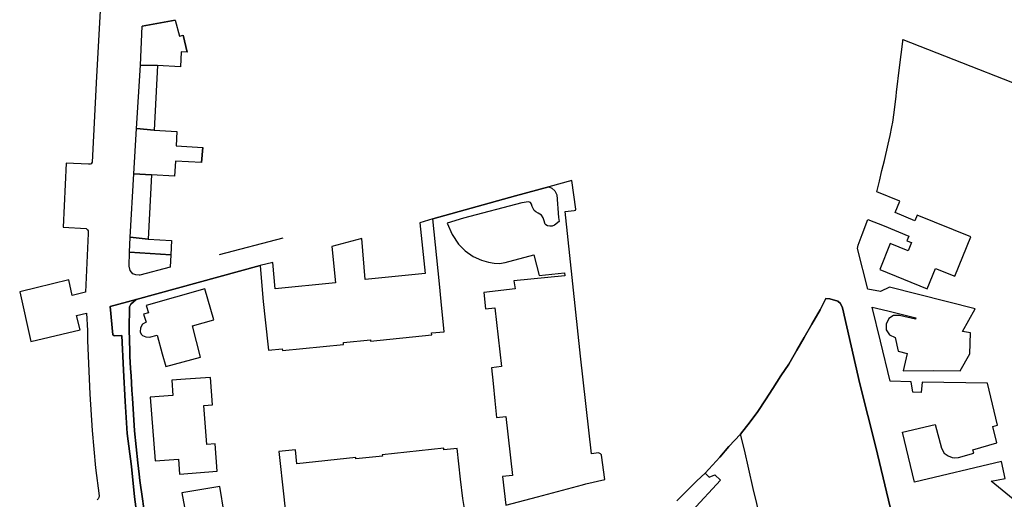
# Model space of a CAD drawing. Extents: x -26035517 to 31750492, y -9237385 to 8160032.
# Tile 20 of 256: x -23985516 to -23791857, y 3524509 to 3618951. Entities that reach past the tile are written whole.
import ezdxf

# ---------------------------------------------------------------- set-up
doc = ezdxf.new("R2010")
doc.units = 0
doc.layers.add('T-25', color=7, linetype='CONTINUOUS')

msp = doc.modelspace()

# ---------------------------------------------------------------- linework, layer by layer
at = {"layer": 'T-25', "color": 9}
for points in [[(-23969286, 3627865, 6475), (-23970408, 3607776, 6350), (-23971287, 3590868, 6483), (-23971435, 3590578, 6483), (-23971626, 3590527, 6483), (-23971982, 3590508, 6508), (-23976346, 3590722, 6529), (-23976960, 3578116, 6611), (-23972448, 3577823, 6537), (-23972153, 3577589, 6549), (-23972054, 3577364, 6549), (-23972073, 3576835, 6570), (-23972577, 3565295, 6541), (-23975193, 3564645, 6594), (-23975883, 3567752, 6586), (-23985516, 3565361, 6483), (-23983325, 3555604, 6545), (-23973618, 3557905, 6594), (-23974354, 3560731, 6619), (-23972375, 3561166, 6594), (-23972208, 3557769, 6574), (-23972168, 3555750, 6500), (-23971726, 3545228, 6475), (-23971258, 3538039, 6467), (-23970596, 3530704, 6446), (-23969884, 3525165, 6479), (-23969942, 3524865, 6479), (-23970061, 3524578, 6479), (-23970272, 3524396, 6483)], [(-23954943, 3618866, 6524), (-23961454, 3617641, 6500)], [(-23952592, 3612546, 6673), (-23953383, 3615878, 6516)], [(-23790110, 3524549, 6570), (-23794433, 3528106, 6632), (-23791656, 3528633, 6632), (-23792436, 3531985, 6632), (-23809502, 3527910, 6471), (-23811877, 3537711, 6392), (-23805465, 3539262, 6496), (-23804228, 3534562, 12836), (-23803710, 3533621, 12836), (-23802924, 3533061, 12836), (-23802123, 3532775, 12836), (-23801586, 3532684, 12836), (-23800855, 3532751, 12836), (-23797853, 3533588, 12881), (-23798018, 3534275, 6718), (-23793351, 3535665, 6764), (-23794134, 3538833, 6764), (-23793198, 3539109, 6764), (-23795167, 3547412, 6834), (-23808044, 3547562, 6636), (-23808177, 3545534, 6632), (-23809844, 3545581, 6553), (-23810176, 3547632, 6562), (-23814297, 3547757, 6524), (-23816221, 3555623, 6615), (-23817852, 3562357, 6636), (-23814785, 3561626, 6838), (-23809270, 3560261, 6821), (-23809338, 3559973, 12902), (-23812440, 3560709, 12803), (-23813655, 3560701, 12782), (-23814579, 3560095, 12778), (-23815094, 3559020, 12745), (-23815061, 3557875, 12795), (-23814440, 3556919, 12848), (-23813351, 3556388, 12811), (-23812731, 3553650, 12815), (-23810948, 3553228, 12848), (-23811761, 3549784, 10284), (-23805853, 3549887, 6788), (-23805853, 3549887, 6788), (-23800554, 3549840, 6772), (-23798631, 3553146, 6784), (-23798500, 3557278, 6825), (-23800062, 3557581, 6846), (-23797586, 3562022, 6854), (-23814413, 3566266, 6743), (-23816228, 3565439, 6698), (-23818728, 3565908, 6545), (-23820706, 3573906, 6578), (-23820622, 3574532, 6553), (-23819789, 3576680, 6574), (-23818713, 3579604, 6594), (-23815495, 3578336, 6483), (-23810663, 3576297, 6825), (-23811016, 3575425, 14357), (-23810100, 3575055, 14230), (-23810755, 3573426, 13558), (-23814314, 3574867, 13393), (-23816372, 3569761, 9707), (-23807013, 3565984, 9649), (-23805406, 3569971, 13079), (-23801599, 3568430, 9443), (-23798456, 3576203, 10672), (-23808993, 3580459, 10569), (-23809436, 3579343, 6784), (-23813299, 3580967, 6471), (-23812374, 3583244, 6504), (-23816919, 3585075, 6454), (-23816814, 3585599, 6454), (-23816427, 3587148, 6442), (-23815920, 3589235, 6437), (-23815425, 3591240, 6446), (-23814689, 3594421, 6437), (-23814292, 3596171, 6413), (-23813959, 3597854, 6421), (-23813777, 3598759, 6450), (-23813541, 3600651, 6491), (-23813147, 3603880, 6508), (-23813030, 3604672, 6508), (-23812470, 3609550, 6479), (-23811844, 3614672, 6475), (-23811811, 3615050, 6466), (-23778713, 3602065, 6827)], [(-23958395, 3609895, 6640), (-23961786, 3609963, 6537)], [(-23959080, 3597197, 6623), (-23962544, 3597545, 6500)], [(-23949725, 3590831, 6726), (-23949516, 3593798, 6743)], [(-23959618, 3588408, 6590), (-23963057, 3588589, 6524)], [(-23889930, 3523350, 6574), (-23883692, 3525027, 6599), (-23874814, 3527375, 6594), (-23874176, 3527550, 6599), (-23870443, 3528429, 6570), (-23871074, 3533183, 6557), (-23871105, 3533261, 6557), (-23871306, 3533434, 6549), (-23871704, 3533633, 6508), (-23873081, 3533485, 6537), (-23875194, 3552698, 6549), (-23878206, 3581202, 6582), (-23876445, 3581381, 6516), (-23876217, 3581450, 6516), (-23876102, 3581655, 6516), (-23876901, 3587290, 6599), (-23881422, 3586069, 6590), (-23887981, 3584261, 6545), (-23904280, 3579742, 6508), (-23906788, 3578957, 6512), (-23905749, 3569004, 6570), (-23917558, 3567817, 6578), (-23918218, 3575878, 6504), (-23924151, 3574305, 6500), (-23923398, 3567112, 6611), (-23935279, 3565943, 6640), (-23935715, 3571139, 6557), (-23938225, 3570518, 6529), (-23962635, 3563872, 6562), (-23962635, 3563872, 6562), (-23967692, 3562465, 6557), (-23967168, 3556865, 6491), (-23967010, 3556768, 6491), (-23966775, 3556722, 6508), (-23965394, 3556785, 6562), (-23965115, 3549944, 6557), (-23964772, 3543776, 6562), (-23964357, 3537484, 6578), (-23963504, 3530981, 6590), (-23962966, 3524996, 6541), (-23962201, 3519573, 6541)], [(-23960986, 3521718, 6545), (-23961376, 3524574, 6578), (-23961899, 3528195, 6640), (-23962037, 3529431, 6636), (-23962269, 3531715, 6636), (-23962907, 3537966, 6627), (-23963343, 3544409, 6636), (-23963449, 3545980, 6640), (-23963615, 3548847, 6652), (-23963695, 3550269, 6656), (-23963836, 3552724, 6669), (-23963860, 3553678, 6698), (-23963960, 3557922, 6710), (-23963902, 3562413, 6648), (-23963686, 3562917, 6640), (-23962635, 3563872, 6562), (-23938225, 3570518, 6529), (-23938083, 3568916, 6566), (-23937648, 3563481, 6652), (-23937206, 3559875, 6660), (-23936598, 3553875, 9526), (-23933881, 3554152, 9678), (-23933846, 3553810, 9678), (-23921817, 3555025, 9666), (-23921854, 3555371, 9439), (-23916524, 3555909, 10251), (-23916498, 3555655, 10181), (-23904451, 3556875, 10045), (-23904494, 3557260, 9402), (-23902032, 3557511, 9435), (-23902638, 3563447, 6615), (-23902942, 3566938, 6594), (-23904280, 3579742, 6508), (-23887981, 3584261, 6545), (-23881422, 3586069, 6590), (-23880840, 3585780, 6594), (-23880286, 3585260, 6603), (-23879888, 3584473, 6603), (-23879509, 3579986, 6603), (-23879428, 3579235, 6607), (-23880338, 3578463, 6619), (-23880780, 3578309, 6619), (-23881228, 3578270, 6648), (-23881687, 3578372, 6681), (-23882014, 3578549, 6681), (-23882148, 3578701, 6681), (-23882398, 3579556, 6706), (-23882553, 3579922, 6706), (-23882884, 3580427, 6706), (-23883533, 3580826, 6706), (-23884014, 3581096, 6706), (-23884326, 3581371, 6706), (-23884726, 3582184, 6698), (-23884831, 3582637, 6698), (-23885035, 3582949, 6698), (-23885438, 3583057, 6698), (-23886765, 3582887, 6714), (-23898249, 3579851, 6615), (-23901435, 3578908, 6739), (-23900449, 3576634, 6739), (-23899199, 3574724, 6718), (-23897898, 3573421, 6714), (-23896338, 3572349, 6714), (-23894699, 3571598, 6739), (-23893336, 3571182, 6739), (-23892190, 3570981, 6743), (-23891170, 3570917, 6755), (-23890002, 3571114, 6739), (-23884363, 3572622, 6665), (-23883336, 3568567, 6718), (-23878341, 3569096, 6636), (-23878279, 3568508, 6636), (-23888313, 3567548, 6739), (-23888089, 3565923, 6681), (-23894234, 3565230, 9534), (-23893867, 3562007, 9546), (-23892060, 3562210, 9592), (-23890753, 3550635, 9616), (-23892747, 3550409, 9608), (-23892396, 3547309, 6710), (-23892078, 3543891, 6636), (-23891724, 3540626, 9571), (-23889867, 3540828, 9711), (-23888608, 3529222, 9596), (-23890546, 3529012, 9583), (-23889930, 3523350, 6574)], [(-23960279, 3575713, 6681), (-23963775, 3576100, 6520)], [(-23946249, 3572744, 6460), (-23933682, 3576002, 6520)], [(-23955787, 3572662, 6656), (-23963941, 3573192, 6566)], [(-23938225, 3570518, 6529), (-23962635, 3563872, 6562)], [(-23955910, 3570247, 6599), (-23961865, 3568636, 6599)], [(-23962635, 3563872, 6562), (-23967692, 3562465, 6557), (-23967168, 3556865, 6491), (-23967010, 3556768, 6491), (-23966775, 3556722, 6508), (-23965394, 3556785, 6562), (-23965115, 3549944, 6557), (-23964772, 3543776, 6562), (-23964357, 3537484, 6578), (-23963504, 3530981, 6590), (-23962966, 3524996, 6541), (-23962201, 3519573, 6541)], [(-23962201, 3519573, 6541), (-23962966, 3524996, 6541), (-23963504, 3530981, 6590), (-23964357, 3537484, 6578), (-23964772, 3543776, 6562), (-23965115, 3549944, 6557), (-23965394, 3556785, 6562), (-23966775, 3556722, 6508), (-23967010, 3556768, 6491), (-23967168, 3556865, 6491), (-23967692, 3562465, 6557), (-23962635, 3563872, 6562), (-23962635, 3563872, 6562), (-23963686, 3562917, 6640), (-23963902, 3562413, 6648), (-23963960, 3557922, 6710), (-23963860, 3553678, 6698), (-23963836, 3552724, 6669), (-23963695, 3550269, 6656), (-23963615, 3548847, 6652), (-23963449, 3545980, 6640), (-23963343, 3544409, 6636), (-23962907, 3537966, 6627), (-23962269, 3531715, 6636), (-23962037, 3529431, 6636), (-23961899, 3528195, 6640), (-23961376, 3524574, 6578), (-23960986, 3521718, 6545)], [(-23960986, 3521718, 6545), (-23961376, 3524574, 6578), (-23961899, 3528195, 6640), (-23962037, 3529431, 6636), (-23962269, 3531715, 6636), (-23962907, 3537966, 6627), (-23963343, 3544409, 6636), (-23963449, 3545980, 6640), (-23963615, 3548847, 6652), (-23963695, 3550269, 6656), (-23963836, 3552724, 6669), (-23963860, 3553678, 6698), (-23963960, 3557922, 6710), (-23963902, 3562413, 6648), (-23963686, 3562917, 6640), (-23962635, 3563872, 6562)], [(-23856241, 3524187, 6545), (-23852314, 3528165, 6504), (-23850675, 3529686, 6500), (-23847821, 3532810, 6500), (-23846050, 3534923, 6475), (-23843735, 3537350, 6520), (-23841840, 3539795, 6516), (-23840346, 3541798, 6520), (-23838850, 3544074, 6508), (-23837400, 3546328, 6483), (-23835779, 3548831, 6463), (-23834233, 3551126, 6467), (-23832683, 3553853, 6438), (-23831244, 3556396, 6450), (-23829746, 3559024, 6467), (-23828070, 3561814, 6442), (-23826947, 3564069, 6438), (-23826180, 3563958, 6475), (-23824604, 3563509, 6475), (-23824093, 3563049, 6475), (-23823672, 3562232, 6475), (-23820277, 3547218, 6496), (-23817134, 3534798, 6487), (-23812521, 3515549, 6520)], [(-23812521, 3515549, 6520), (-23817134, 3534798, 6487), (-23820277, 3547218, 6496), (-23823672, 3562232, 6475), (-23824093, 3563049, 6475), (-23824604, 3563509, 6475), (-23826180, 3563958, 6475), (-23826947, 3564069, 6438), (-23828070, 3561814, 6442), (-23829746, 3559024, 6467), (-23831244, 3556396, 6450), (-23832683, 3553853, 6438), (-23834233, 3551126, 6467), (-23835779, 3548831, 6463), (-23837400, 3546328, 6483), (-23838850, 3544074, 6508), (-23840346, 3541798, 6520), (-23841840, 3539795, 6516), (-23843735, 3537350, 6520), (-23846050, 3534923, 6475), (-23847821, 3532810, 6500), (-23850675, 3529686, 6500), (-23852314, 3528165, 6504), (-23856241, 3524187, 6545)], [(-23839151, 3518035, 6755), (-23841242, 3526664, 6660), (-23842986, 3534286, 6586), (-23843735, 3537350, 6520), (-23841840, 3539795, 6516), (-23840346, 3541798, 6520), (-23838850, 3544074, 6508), (-23837400, 3546328, 6483), (-23835779, 3548831, 6463), (-23834233, 3551126, 6467), (-23832683, 3553853, 6438), (-23831244, 3556396, 6450), (-23829746, 3559024, 6467), (-23828070, 3561814, 6442), (-23826947, 3564069, 6438), (-23826180, 3563958, 6475), (-23824604, 3563509, 6475), (-23824093, 3563049, 6475), (-23823672, 3562232, 6475), (-23820277, 3547218, 6496), (-23817134, 3534798, 6487), (-23812521, 3515549, 6520)], [(-23897787, 3521110, 6542), (-23898383, 3524673, 6673), (-23898820, 3528498, 6702), (-23899464, 3534546, 9497), (-23902084, 3534265, 10288), (-23902117, 3534574, 10235), (-23914211, 3533285, 10165), (-23914182, 3533013, 9505), (-23919371, 3532461, 10251), (-23919402, 3532755, 10243), (-23930979, 3531521, 10206), (-23931269, 3534272, 9517), (-23934524, 3533926, 9579), (-23933571, 3524988, 6698), (-23933190, 3521256, 6636)], [(-23856241, 3524187, 6545), (-23852314, 3528165, 6504), (-23850675, 3529686, 6500), (-23849894, 3528883, 6574), (-23848763, 3529303, 6549), (-23847675, 3528308, 10033), (-23853262, 3522223, 12531)], [(-23945293, 3521757, 9587), (-23946182, 3527010, 9563), (-23953607, 3525759, 6706), (-23953130, 3522938, 10214)]]:
    msp.add_polyline3d(points, dxfattribs=at)
for points in [[(-23953383, 3615878, 6516), (-23952592, 3612546, 6673), (-23953749, 3612609, 6693), (-23953907, 3609650, 13483), (-23958395, 3609895, 6640), (-23961786, 3609963, 6537), (-23961454, 3617641, 6500), (-23954943, 3618866, 6524), (-23954116, 3615675, 9561), (-23953383, 3615878, 6516)], [(-23959080, 3597197, 6623), (-23962544, 3597545, 6500), (-23961786, 3609963, 6537), (-23958395, 3609895, 6640), (-23959080, 3597197, 6623)], [(-23949725, 3590831, 6726), (-23954893, 3591100, 9604), (-23955044, 3588168, 13487), (-23959618, 3588408, 6590), (-23963057, 3588589, 6524), (-23962544, 3597545, 6500), (-23959080, 3597197, 6623), (-23954587, 3596955, 9423), (-23954740, 3594083, 9468), (-23949516, 3593798, 6743), (-23949725, 3590831, 6726)], [(-23960279, 3575713, 6681), (-23963775, 3576100, 6520), (-23963057, 3588589, 6524), (-23959618, 3588408, 6590), (-23960279, 3575713, 6681)], [(-23955787, 3572662, 6656), (-23963941, 3573192, 6566), (-23963775, 3576100, 6520), (-23960279, 3575713, 6681), (-23955642, 3575472, 9517), (-23955787, 3572662, 6656)], [(-23955910, 3570247, 6599), (-23961865, 3568636, 6599), (-23962045, 3568620, 6599), (-23962689, 3568695, 6599), (-23963248, 3568913, 6541), (-23963756, 3569541, 6541), (-23963980, 3570437, 6541), (-23963941, 3573192, 6566), (-23955787, 3572662, 6656), (-23955910, 3570247, 6599)], [(-23960633, 3562659, 9608), (-23960175, 3561210, 12156), (-23961184, 3560969, 12387), (-23960640, 3559381, 12416), (-23961365, 3559018, 12424), (-23961775, 3558249, 12424), (-23961824, 3557503, 12424), (-23961615, 3557042, 12424), (-23961330, 3556781, 12424), (-23960692, 3556472, 12428), (-23960005, 3556423, 12366), (-23958444, 3556850, 12370), (-23957499, 3553151, 6673), (-23956802, 3550664, 6731), (-23949969, 3552524, 9571), (-23951543, 3558667, 9649), (-23947351, 3559860, 9662), (-23949079, 3565945, 6636), (-23960633, 3562659, 9608)], [(-23955596, 3547944, 9625), (-23955363, 3544965, 13450), (-23959832, 3544620, 6603), (-23958859, 3532093, 6669), (-23954281, 3532443, 13702), (-23954054, 3529495, 6718), (-23946655, 3530068, 9604), (-23947071, 3535454, 9608), (-23948695, 3535329, 9612), (-23949290, 3542990, 10156), (-23947578, 3543122, 9530), (-23947998, 3548527, 9600), (-23952916, 3548147, 6739), (-23955596, 3547944, 9625)]]:
    msp.add_polyline3d(points, close=True, dxfattribs=at)

doc.saveas('drawing.dxf')
